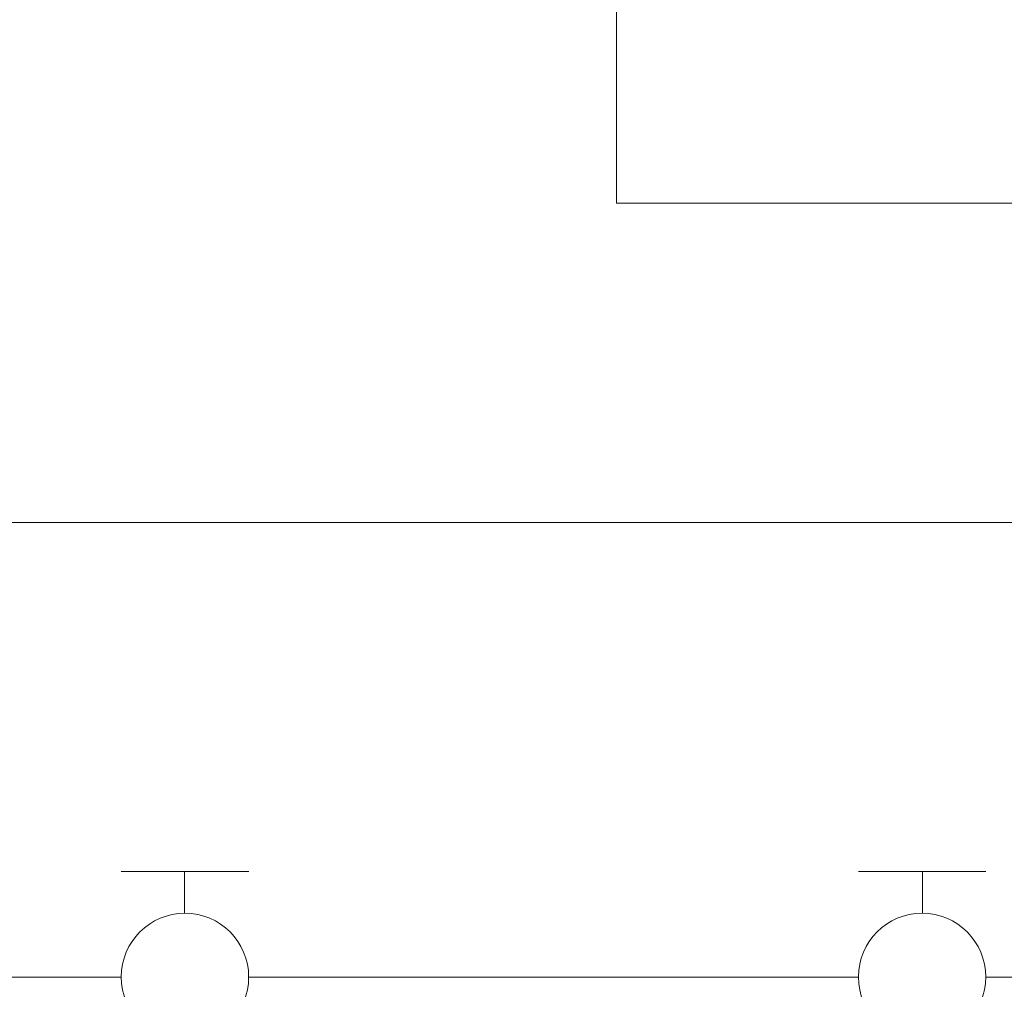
# Model space of a CAD drawing. Header units: millimetres. Extents: x -2626 to 2068, y -6169 to 7214.
# Tile 28 of 144: x -1699 to -1578, y -5134 to -5014. Entities that reach past the tile are written whole.
import ezdxf

# ---------------------------------------------------------------- set-up
doc = ezdxf.new("R2010")
doc.units = ezdxf.units.MM
doc.layers.get('0').update_dxf_attribs({"color": 252})

msp = doc.modelspace()

# ---------------------------------------------------------------- linework, layer by layer
at = {"color": 240, "lineweight": 0, "true_color": 0xff003f}
for points in [[(-1626.06, -5037.01), (-1626.06, -4797.64)], [(-1626.06, -5037.01), (-1550.85, -5037.01)], [(-1815.05, -5132.23), (-1686.97, -5132.23)], [(-1671.3, -5132.23), (-1596.33, -5132.23)], [(-1580.66, -5132.23), (-1389.75, -5132.23)]]:
    msp.add_lwpolyline(points, dxfattribs=at)
at = {"color": 5, "lineweight": 0, "true_color": 0x0000ff}
msp.add_lwpolyline([(-1358.81, -5076.3), (-2225.5, -5076.3), (-2225.5, -4877.75)], dxfattribs=at)
at = {"color": 7, "lineweight": 0}
for points in [[(-1686.97, -5119.21), (-1671.3, -5119.21)], [(-1679.18, -5124.35), (-1679.18, -5119.21)], [(-1596.33, -5119.21), (-1580.66, -5119.21)], [(-1588.46, -5124.35), (-1588.46, -5119.21)]]:
    msp.add_lwpolyline(points, dxfattribs=at)
for centre in [(-1679.14, -5132.19), (-1588.5, -5132.19)]:
    msp.add_circle(centre, 7.83, dxfattribs=at)

doc.saveas('drawing.dxf')
